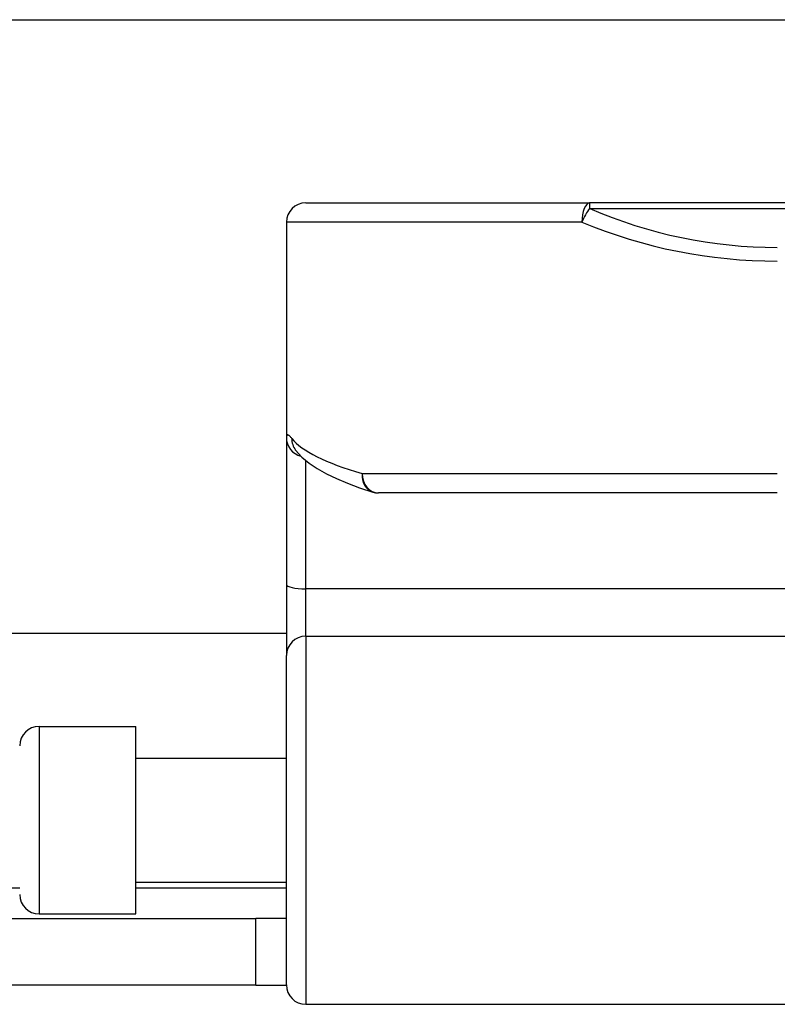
# Model space of a CAD drawing. Header units: inches. Extents: x 14 to 456, y 41 to 215.
# Tile 87 of 154: x 103.828 to 104.599, y 117.435 to 118.438. Entities that reach past the tile are written whole.
import ezdxf

# ---------------------------------------------------------------- set-up
doc = ezdxf.new("R2010")
doc.units = ezdxf.units.IN
doc.header["$MEASUREMENT"] = 0
doc.layers.add('Visible Edges(ANSI)', color=7, linetype='Continuous', lineweight=25)
doc.layers.add('Visible Tangent Edges(ANSI)', color=7, linetype='Continuous', lineweight=25)

msp = doc.modelspace()

# ---------------------------------------------------------------- linework, layer by layer
at = {"layer": 'Visible Edges(ANSI)'}
for p, q in [((62.7297, 118.4375), (108.6657, 118.4375)), ((104.1189, 118.251), (104.4081, 118.251)), ((106.2903, 118.251), (104.4081, 118.251)), ((104.0992, 118.2313), (104.0992, 118.0119)), ((104.0992, 118.0119), (104.0992, 117.8624)), ((104.1083, 117.9996), (104.1086, 117.9992)), ((104.5992, 117.9557), (104.193, 117.9557)), ((104.0992, 117.8624), (104.0992, 117.7901)), ((104.0992, 117.8125), (93.4982, 117.8125)), ((104.0992, 117.4547), (104.0992, 117.7901)), ((103.8473, 117.718), (103.9457, 117.718)), ((103.9457, 117.527), (103.9457, 117.718)), ((103.9457, 117.6855), (104.0992, 117.6855)), ((103.9457, 117.5595), (104.0992, 117.5595)), ((103.8473, 117.527), (103.9457, 117.527)), ((103.7562, 117.5225), (104.0682, 117.5225)), ((104.0992, 117.5225), (104.0682, 117.5225)), ((104.0682, 117.4545), (104.0682, 117.5225)), ((104.0682, 117.4545), (103.7562, 117.4545)), ((104.0682, 117.4545), (104.0992, 117.4545)), ((104.1189, 117.435), (104.7036, 117.435))]:
    msp.add_line(p, q, dxfattribs=at)
at = {"layer": 'Visible Edges(ANSI)', "flags": 128}
msp.add_lwpolyline([(104.1086, 117.9992), (104.1149, 117.9922), (104.1223, 117.986), (104.1306, 117.9804), (104.1399, 117.9752), (104.1502, 117.9702), (104.1615, 117.9655), (104.1738, 117.9609), (104.1872, 117.9566)], dxfattribs=at)
at = {"layer": 'Visible Edges(ANSI)'}
for centre, start, end in [((104.1189, 118.2313), 90, 180), ((104.193, 117.9754), 252.9585, 270), ((103.8473, 117.6983), 90, 180), ((103.8473, 117.5467), 180, 270), ((104.1189, 117.4547), 180, 270)]:
    msp.add_arc(centre, 0.0197, start, end, dxfattribs=at)
at = {"layer": 'Visible Tangent Edges(ANSI)'}
for p, q in [((104.4081, 118.251), (104.4081, 118.2452)), ((104.4081, 118.2452), (106.2903, 118.2452)), ((104.4003, 118.2313), (104.0992, 118.2313)), ((104.1189, 117.858), (104.1189, 117.9887)), ((104.1763, 117.9754), (104.5992, 117.9754)), ((104.7036, 117.858), (104.1189, 117.858)), ((104.1189, 117.8097), (104.1189, 117.858)), ((104.1189, 117.8097), (104.1189, 117.435)), ((104.1189, 117.8097), (104.7036, 117.8097)), ((103.8473, 117.718), (103.8473, 117.527)), ((93.7699, 117.5535), (103.8276, 117.5535)), ((103.9457, 117.5535), (104.0992, 117.5535))]:
    msp.add_line(p, q, dxfattribs=at)
at = {"layer": 'Visible Tangent Edges(ANSI)', "flags": 128}
msp.add_lwpolyline([(104.1047, 118.0112), (104.1043, 118.0117), (104.1039, 118.0122), (104.1034, 118.0127), (104.1031, 118.0131), (104.1027, 118.0135), (104.1023, 118.0138), (104.102, 118.0141), (104.1017, 118.0143), (104.1014, 118.0145), (104.1011, 118.0146), (104.1008, 118.0147), (104.1006, 118.0148), (104.1004, 118.0148), (104.1002, 118.0147), (104.1, 118.0147), (104.0998, 118.0145), (104.0997, 118.0144), (104.0996, 118.0141), (104.0995, 118.0139), (104.0994, 118.0136), (104.0993, 118.0132), (104.0993, 118.0128), (104.0992, 118.0124), (104.0992, 118.0119)], dxfattribs=at)
at = {"layer": 'Visible Tangent Edges(ANSI)'}
msp.add_arc((104.5992, 118.6859), 0.4803, 246.5561, 270, dxfattribs=at)
for centre, major_axis, ratio, start_param, end_param in [((104.4081, 118.2313), (0, 0.0197), 0.39785, 0, 1.570796), ((104.4081, 118.2313), (0.0078, 0.0181), 0.369668, 0.864875, 1.72975), ((104.5992, 118.672), (0.5, 0), 0.96063, 4.303216, 4.712389), ((104.1189, 118.0119), (-0.0197, 0), 0.985236, 0, 1.320384), ((104.1242, 118.0112), (-0.0156, -0.012), 0.971402, 5.610492, 6.283185), ((104.5992, 118.0249), (-0.5, 0), 0.185699, 0.148494, 0.562654), ((104.193, 117.9754), (-0.0058, -0.0188), 0.834757, 4.962887, 6.283185), ((104.193, 117.9754), (0, -0.0197), 0.845842, 4.712389, 6.283185), ((104.1189, 117.8624), (-0.0197, 0), 0.225879, 0, 1.570796), ((104.1189, 117.7901), (-0.0197, 0), 0.998608, 4.712389, 6.283185)]:
    msp.add_ellipse(centre, major_axis=major_axis, ratio=ratio, start_param=start_param, end_param=end_param, dxfattribs=at)

doc.saveas('drawing.dxf')
